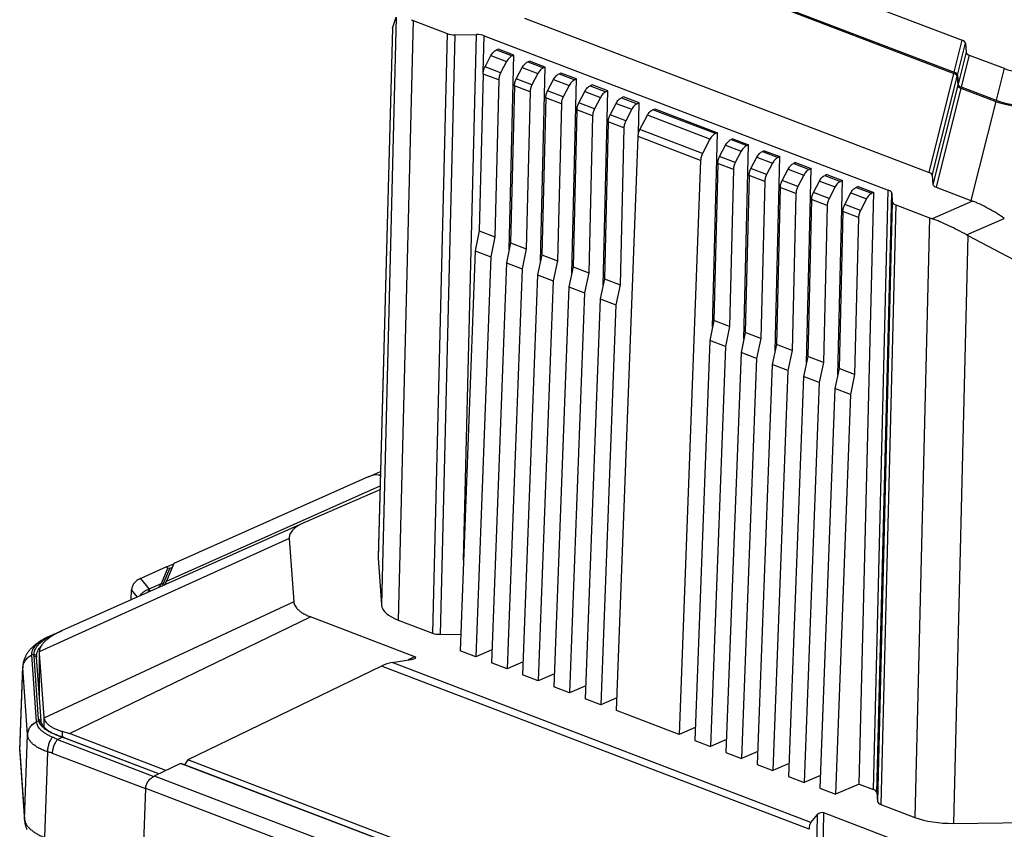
# Model space of a CAD drawing. Header units: millimetres. Extents: x 37 to 570, y 22 to 398.
# Tile 2 of 52: x 37 to 128, y 79 to 155. Entities that reach past the tile are written whole.
import ezdxf

# ---------------------------------------------------------------- set-up
doc = ezdxf.new("R2010")
doc.units = ezdxf.units.MM
doc.header["$LTSCALE"] = 32.67
doc.layers.add('00_COMPONENTS', color=7, linetype='CONTINUOUS')

msp = doc.modelspace()

# ---------------------------------------------------------------- linework, layer by layer
at = {"layer": '00_COMPONENTS', "color": 7}
for p, q in [((86.569, 167.144), (124.173, 152.784)), ((85.8, 164.07), (123.404, 149.709)), ((85.825, 164.172), (123.429, 149.812)), ((71.205, 153.92), (71.549, 154.933)), ((83.492, 154.846), (121.096, 140.485)), ((71.202, 153.906), (69.868, 104.735)), ((73.142, 154.615), (76.301, 153.409)), ((77.016, 153.299), (79.016, 153.324)), ((79.731, 153.215), (117.307, 138.865)), ((124.472, 152.509), (124.53, 151.693)), ((79.808, 150.308), (80.363, 151.369)), ((81.048, 151.965), (80.872, 151.89)), ((82.502, 151.41), (81.048, 151.965)), ((82.055, 133.349), (82.502, 151.41)), ((82.502, 151.41), (82.327, 151.334)), ((124.829, 151.418), (128.071, 150.18)), ((81.817, 150.813), (81.262, 149.753)), ((82.717, 149.197), (83.272, 150.258)), ((83.956, 150.854), (83.781, 150.779)), ((85.411, 150.299), (83.956, 150.854)), ((84.964, 132.239), (85.411, 150.299)), ((85.411, 150.299), (85.236, 150.224)), ((79.632, 149.652), (79.271, 135.061)), ((84.726, 149.702), (84.171, 148.642)), ((86.865, 149.744), (86.69, 149.668)), ((88.32, 149.188), (86.865, 149.744)), ((123.703, 149.434), (123.761, 148.619)), ((123.728, 149.537), (123.786, 148.721)), ((81.086, 149.096), (80.725, 134.506)), ((82.541, 148.541), (82.18, 133.95)), ((85.625, 148.086), (86.181, 149.147)), ((87.635, 148.591), (87.08, 147.531)), ((87.872, 131.128), (88.32, 149.188)), ((88.32, 149.188), (88.144, 149.113)), ((89.774, 148.633), (89.599, 148.557)), ((91.228, 148.077), (89.774, 148.633)), ((124.06, 148.343), (127.302, 147.105)), ((124.085, 148.446), (127.328, 147.208)), ((83.995, 147.985), (83.634, 133.395)), ((85.45, 147.43), (85.088, 132.839)), ((88.534, 146.976), (89.089, 148.036)), ((90.544, 147.481), (89.989, 146.42)), ((90.781, 130.017), (91.228, 148.077)), ((91.228, 148.077), (91.053, 148.002)), ((92.683, 147.522), (92.508, 147.447)), ((94.137, 146.967), (92.683, 147.522)), ((86.904, 146.875), (86.543, 132.284)), ((91.443, 145.865), (91.998, 146.925)), ((94.137, 146.967), (93.962, 146.891)), ((94.066, 144.082), (94.137, 146.967)), ((88.359, 146.319), (87.997, 131.729)), ((89.813, 145.764), (89.452, 131.173)), ((93.453, 146.37), (92.897, 145.309)), ((94.211, 144.485), (94.907, 145.814)), ((95.416, 146.336), (95.592, 146.411)), ((95.592, 146.411), (101.409, 144.189)), ((91.267, 145.208), (90.906, 130.618)), ((92.722, 144.653), (92.361, 130.062)), ((92.033, 90.466), (94.036, 143.845)), ((100.962, 126.129), (101.409, 144.189)), ((101.409, 144.189), (101.234, 144.114)), ((100.725, 143.593), (100.029, 142.264)), ((101.624, 141.977), (102.179, 143.037)), ((102.864, 143.634), (102.689, 143.559)), ((102.864, 143.634), (104.318, 143.079)), ((103.871, 125.018), (104.318, 143.079)), ((104.318, 143.079), (104.143, 143.003)), ((103.634, 142.482), (103.078, 141.421)), ((104.533, 140.866), (105.088, 141.926)), ((105.773, 142.523), (105.597, 142.448)), ((105.773, 142.523), (107.227, 141.968)), ((106.78, 123.907), (107.227, 141.968)), ((107.227, 141.968), (107.052, 141.892)), ((99.854, 141.623), (97.851, 88.244)), ((101.448, 141.32), (101.087, 126.73)), ((106.542, 141.371), (105.987, 140.311)), ((108.682, 141.412), (108.506, 141.337)), ((108.682, 141.412), (110.136, 140.857)), ((102.903, 140.765), (102.541, 126.174)), ((104.357, 140.21), (103.996, 125.619)), ((107.442, 139.755), (107.997, 140.816)), ((109.451, 140.26), (108.896, 139.2)), ((109.689, 122.797), (110.136, 140.857)), ((110.136, 140.857), (109.961, 140.782)), ((111.59, 140.302), (111.415, 140.226)), ((111.59, 140.302), (113.045, 139.746)), ((121.395, 140.21), (121.453, 139.394)), ((105.812, 139.654), (105.45, 125.064)), ((110.351, 138.644), (110.906, 139.705)), ((112.598, 121.686), (113.045, 139.746)), ((113.045, 139.746), (112.87, 139.671)), ((114.499, 139.191), (114.324, 139.115)), ((114.499, 139.191), (115.954, 138.635)), ((107.266, 139.099), (106.905, 124.508)), ((108.72, 138.543), (108.359, 123.953)), ((112.36, 139.149), (111.805, 138.089)), ((113.259, 137.534), (113.815, 138.594)), ((114.592, 83.636), (115.954, 138.635)), ((115.954, 138.635), (115.778, 138.56)), ((117.62, 138.582), (117.678, 137.771)), ((121.752, 139.119), (124.994, 137.881)), ((110.175, 137.988), (109.814, 123.397)), ((111.629, 137.433), (111.268, 122.842)), ((115.269, 138.039), (114.714, 136.978)), ((117.991, 137.488), (121.15, 136.282)), ((113.084, 136.877), (112.722, 122.286)), ((114.538, 136.322), (114.177, 121.731)), ((79.271, 135.061), (78.884, 133.201)), ((79.271, 135.061), (80.725, 134.506)), ((124.699, 134.637), (132.765, 130.411)), ((80.725, 134.506), (80.339, 132.645)), ((82.18, 133.95), (81.793, 132.09)), ((82.18, 133.95), (83.634, 133.395)), ((78.884, 133.201), (77.489, 96.02)), ((78.884, 133.201), (80.339, 132.645)), ((83.634, 133.395), (83.247, 131.535)), ((85.088, 132.839), (84.702, 130.979)), ((85.088, 132.839), (86.543, 132.284)), ((80.339, 132.645), (78.944, 95.465)), ((81.793, 132.09), (80.398, 94.909)), ((81.793, 132.09), (83.247, 131.535)), ((86.543, 132.284), (86.156, 130.424)), ((83.247, 131.535), (81.852, 94.354)), ((84.702, 130.979), (83.307, 93.798)), ((84.702, 130.979), (86.156, 130.424)), ((87.997, 131.729), (87.611, 129.868)), ((87.997, 131.729), (89.452, 131.173)), ((89.452, 131.173), (89.065, 129.313)), ((86.156, 130.424), (84.761, 93.243)), ((90.906, 130.618), (90.519, 128.758)), ((90.906, 130.618), (92.361, 130.062)), ((92.361, 130.062), (91.974, 128.202)), ((87.611, 129.868), (86.216, 92.688)), ((87.611, 129.868), (89.065, 129.313)), ((89.065, 129.313), (87.67, 92.132)), ((90.519, 128.758), (89.124, 91.577)), ((90.519, 128.758), (91.974, 128.202)), ((91.974, 128.202), (90.579, 91.021)), ((101.087, 126.73), (100.7, 124.87)), ((102.541, 126.174), (101.087, 126.73)), ((102.541, 126.174), (102.155, 124.314)), ((103.996, 125.619), (103.609, 123.759)), ((105.45, 125.064), (103.996, 125.619)), ((100.7, 124.87), (99.305, 87.689)), ((102.155, 124.314), (100.7, 124.87)), ((105.45, 125.064), (105.064, 123.203)), ((106.905, 124.508), (106.518, 122.648)), ((108.359, 123.953), (106.905, 124.508)), ((102.155, 124.314), (100.76, 87.133)), ((103.609, 123.759), (102.214, 86.578)), ((105.064, 123.203), (103.609, 123.759)), ((108.359, 123.953), (107.973, 122.093)), ((105.064, 123.203), (103.669, 86.023)), ((109.814, 123.397), (109.427, 121.537)), ((111.268, 122.842), (109.814, 123.397)), ((111.268, 122.842), (110.881, 120.982)), ((106.518, 122.648), (105.123, 85.467)), ((107.973, 122.093), (106.518, 122.648)), ((107.973, 122.093), (106.578, 84.912)), ((112.722, 122.286), (112.336, 120.426)), ((114.177, 121.731), (112.722, 122.286)), ((109.427, 121.537), (108.032, 84.356)), ((110.881, 120.982), (109.427, 121.537)), ((110.881, 120.982), (109.486, 83.801)), ((114.177, 121.731), (113.79, 119.871)), ((112.336, 120.426), (110.941, 83.245)), ((113.79, 119.871), (112.336, 120.426)), ((113.79, 119.871), (112.395, 82.69)), ((68.969, 112.211), (70.084, 112.691)), ((68.942, 112.199), (50.878, 104.135)), ((68.969, 112.211), (68.942, 112.199)), ((69.93, 112.364), (70.074, 112.344)), ((70.037, 110.98), (62.967, 107.935)), ((62.906, 107.908), (40.424, 97.873)), ((62.967, 107.935), (62.906, 107.908)), ((61.605, 106.484), (62.024, 100.595)), ((69.869, 104.686), (70.181, 100.297)), ((50.202, 103.834), (47.804, 102.763)), ((49.725, 102.292), (50.319, 103.726)), ((49.885, 102.224), (50.492, 103.689)), ((50.878, 104.135), (50.202, 102.505)), ((50.202, 103.834), (50.872, 104.122)), ((50.319, 103.726), (50.202, 103.834)), ((50.492, 103.689), (50.319, 103.726)), ((50.492, 103.689), (50.736, 103.795)), ((46.914, 100.77), (46.949, 101.695)), ((49.725, 102.292), (49.885, 102.224)), ((73.287, 95.478), (63.59, 99.181)), ((71.746, 98.882), (74.921, 97.67)), ((39.749, 97.571), (39.285, 97.364)), ((39.304, 97.373), (39.304, 97.373)), ((39.822, 97.603), (40.427, 97.864)), ((75.636, 97.56), (77.548, 97.584)), ((38.292, 89.681), (37.873, 95.566)), ((38.523, 89.552), (38.104, 95.437)), ((38.351, 95.851), (38.356, 91.901)), ((38.353, 95.786), (38.772, 89.902)), ((71.171, 94.936), (72.942, 95.225)), ((78.944, 95.465), (77.489, 96.02)), ((80.443, 96.11), (78.944, 95.465)), ((36.543, 86.796), (36.837, 94.564)), ((70.193, 94.612), (52.176, 85.887)), ((81.852, 94.354), (80.398, 94.909)), ((83.352, 94.999), (81.852, 94.354)), ((84.761, 93.243), (83.307, 93.798)), ((86.261, 93.889), (84.761, 93.243)), ((87.67, 92.132), (86.216, 92.688)), ((89.17, 92.778), (87.67, 92.132)), ((90.579, 91.021), (89.124, 91.577)), ((92.078, 91.667), (90.579, 91.021)), ((97.851, 88.244), (92.033, 90.466)), ((99.35, 88.89), (97.851, 88.244)), ((49.471, 84.577), (40.505, 88.001)), ((49.491, 84.587), (40.676, 87.953)), ((50.145, 84.903), (41.179, 88.327)), ((99.305, 87.689), (100.76, 87.133)), ((102.259, 87.779), (100.76, 87.133)), ((36.547, 86.555), (36.549, 86.518)), ((36.549, 86.518), (36.998, 80.217)), ((102.214, 86.578), (103.669, 86.023)), ((105.168, 86.668), (103.669, 86.023)), ((51.502, 85.561), (49.11, 84.402)), ((51.502, 85.561), (51.614, 85.528)), ((109.642, 63.358), (51.502, 85.561)), ((51.789, 85.469), (51.614, 85.528)), ((109.698, 63.354), (51.789, 85.469)), ((52.176, 85.887), (51.873, 85.436)), ((109.653, 63.938), (52.176, 85.887)), ((105.123, 85.467), (106.578, 84.912)), ((108.077, 85.557), (106.578, 84.912)), ((108.032, 84.356), (109.486, 83.801)), ((110.986, 84.447), (109.486, 83.801)), ((114.592, 83.636), (112.395, 82.69)), ((114.592, 83.636), (115.927, 83.126)), ((47.949, 74.632), (48.264, 83.225)), ((110.941, 83.245), (112.395, 82.69)), ((116.24, 82.843), (116.298, 82.032)), ((116.611, 81.75), (119.786, 80.537)), ((110.106, 80.068), (110.712, 80.802)), ((121.009, 77.254), (111.312, 80.957)), ((123.361, 79.988), (134.185, 80.125))]:
    msp.add_line(p, q, dxfattribs=at)
at = {"layer": '00_COMPONENTS', "color": 4}
for p, q in [((71.549, 154.933), (70.181, 100.297)), ((71.205, 153.92), (69.869, 104.686)), ((73.142, 154.615), (71.746, 98.882)), ((76.301, 153.409), (74.921, 97.67)), ((77.016, 153.299), (75.636, 97.56)), ((77.805, 104.45), (79.016, 153.324)), ((79.647, 149.817), (79.731, 153.215)), ((123.429, 149.812), (124.173, 152.784)), ((123.728, 149.537), (124.472, 152.509)), ((80.363, 151.369), (81.817, 150.813)), ((80.872, 151.89), (82.327, 151.334)), ((124.53, 151.693), (123.786, 148.721)), ((124.829, 151.418), (124.085, 148.446)), ((81.262, 149.753), (79.808, 150.308)), ((83.272, 150.258), (84.726, 149.702)), ((83.781, 150.779), (85.236, 150.224)), ((128.071, 150.18), (127.328, 147.208)), ((81.086, 149.096), (79.632, 149.652)), ((86.69, 149.668), (88.144, 149.113)), ((121.096, 140.485), (123.404, 149.709)), ((121.395, 140.21), (123.703, 149.434)), ((83.995, 147.985), (82.541, 148.541)), ((84.171, 148.642), (82.717, 149.197)), ((86.181, 149.147), (87.635, 148.591)), ((89.599, 148.557), (91.053, 148.002)), ((123.761, 148.619), (121.453, 139.394)), ((124.06, 148.343), (121.752, 139.119)), ((86.904, 146.875), (85.45, 147.43)), ((87.08, 147.531), (85.625, 148.086)), ((89.089, 148.036), (90.544, 147.481)), ((92.508, 147.447), (93.962, 146.891)), ((89.989, 146.42), (88.534, 146.976)), ((91.998, 146.925), (93.453, 146.37)), ((127.302, 147.105), (124.994, 137.881)), ((89.813, 145.764), (88.359, 146.319)), ((92.897, 145.309), (91.443, 145.865)), ((100.725, 143.593), (94.907, 145.814)), ((101.234, 144.114), (95.416, 146.336)), ((92.722, 144.653), (91.267, 145.208)), ((99.854, 141.623), (94.036, 143.845)), ((100.029, 142.264), (94.211, 144.485)), ((102.179, 143.037), (103.634, 142.482)), ((102.689, 143.559), (104.143, 143.003)), ((103.078, 141.421), (101.624, 141.977)), ((105.088, 141.926), (106.542, 141.371)), ((105.597, 142.448), (107.052, 141.892)), ((102.903, 140.765), (101.448, 141.32)), ((108.506, 141.337), (109.961, 140.782)), ((105.812, 139.654), (104.357, 140.21)), ((105.987, 140.311), (104.533, 140.866)), ((107.997, 140.816), (109.451, 140.26)), ((111.415, 140.226), (112.87, 139.671)), ((108.896, 139.2), (107.442, 139.755)), ((110.906, 139.705), (112.36, 139.149)), ((108.72, 138.543), (107.266, 139.099)), ((111.805, 138.089), (110.351, 138.644)), ((113.815, 138.594), (115.269, 138.039)), ((114.324, 139.115), (115.778, 138.56)), ((115.927, 83.126), (117.307, 138.865)), ((116.24, 82.843), (117.62, 138.582)), ((111.629, 137.433), (110.175, 137.988)), ((114.714, 136.978), (113.259, 137.534)), ((117.678, 137.771), (116.298, 82.032)), ((117.991, 137.488), (116.611, 81.75)), ((125.146, 137.826), (121.374, 136.201)), ((114.538, 136.322), (113.084, 136.877)), ((121.15, 136.282), (119.786, 80.537)), ((124.577, 134.702), (128.091, 136.216)), ((124.699, 134.637), (123.361, 79.988)), ((69.93, 112.364), (70.076, 112.426)), ((50.202, 102.505), (70.048, 111.364)), ((61.605, 106.484), (38.356, 95.947)), ((48.59, 101.785), (47.804, 102.763)), ((47.496, 101.03), (46.95, 101.71)), ((48.59, 101.785), (49.725, 102.292)), ((62.024, 100.595), (38.796, 89.753)), ((41.179, 88.327), (63.59, 99.181)), ((39.487, 97.447), (39.532, 97.399)), ((39.822, 97.603), (39.842, 97.581)), ((37.678, 95.64), (37.677, 95.652)), ((37.875, 95.729), (37.678, 95.64)), ((38.119, 89.437), (37.678, 95.64)), ((37.873, 95.566), (38.104, 95.437)), ((37.875, 95.729), (38.105, 95.596)), ((38.353, 95.786), (38.358, 91.87)), ((73.287, 95.478), (72.676, 95.182)), ((36.545, 86.684), (36.838, 94.456)), ((36.839, 94.445), (36.838, 94.456)), ((37.28, 88.243), (36.839, 94.445)), ((109.938, 79.434), (70.193, 94.612)), ((110.106, 80.068), (71.171, 94.936)), ((38.772, 89.902), (38.773, 88.977)), ((38.316, 89.529), (38.119, 89.437)), ((38.12, 89.425), (38.119, 89.437)), ((38.292, 89.681), (38.523, 89.552)), ((38.316, 89.529), (38.546, 89.405)), ((36.995, 80.36), (37.281, 88.232)), ((37.281, 88.232), (37.28, 88.243)), ((40.05, 87.781), (40.505, 88.001)), ((40.15, 88.13), (40.323, 88.076)), ((40.494, 88.548), (40.495, 88.019)), ((40.505, 88.001), (40.676, 87.953)), ((40.05, 87.781), (49.019, 84.356)), ((36.547, 86.653), (36.993, 80.39)), ((38.873, 78.664), (39.163, 86.636)), ((48.262, 83.183), (39.595, 86.493)), ((109.603, 61.263), (49.066, 84.38)), ((109.495, 59.842), (48.264, 83.225)), ((110.371, 62.325), (110.712, 80.802)), ((110.957, 61.681), (111.312, 80.957))]:
    msp.add_line(p, q, dxfattribs=at)
at = {"layer": '00_COMPONENTS', "color": 7}
for points in [[(38.868, 97.16), (38.791, 97.119), (38.706, 97.072), (38.623, 97.025), (38.54, 96.976), (38.459, 96.927), (38.38, 96.877), (38.303, 96.826), (38.227, 96.774), (38.153, 96.721), (38.081, 96.668), (38.01, 96.614), (37.942, 96.56), (37.876, 96.505), (37.812, 96.449), (37.751, 96.393), (37.691, 96.337), (37.634, 96.28), (37.58, 96.223), (37.527, 96.167), (37.478, 96.11), (37.43, 96.053), (37.385, 95.996), (37.342, 95.94), (37.301, 95.883), (37.262, 95.827), (37.225, 95.771), (37.19, 95.714), (37.157, 95.658), (37.126, 95.602), (37.097, 95.546), (37.069, 95.489), (37.043, 95.433), (37.019, 95.377), (36.996, 95.321), (36.975, 95.265), (36.955, 95.209), (36.937, 95.153), (36.921, 95.097), (36.906, 95.041), (36.892, 94.985), (36.88, 94.929), (36.87, 94.873), (36.86, 94.816), (36.853, 94.76), (36.846, 94.704), (36.841, 94.648), (36.838, 94.592), (36.837, 94.564)], [(39.285, 97.364), (39.228, 97.338), (39.17, 97.311), (39.11, 97.282), (39.049, 97.252), (38.986, 97.221), (38.921, 97.188), (38.868, 97.16)], [(36.543, 86.796), (36.542, 86.768), (36.542, 86.73), (36.542, 86.693), (36.542, 86.655), (36.543, 86.617), (36.545, 86.58), (36.547, 86.555)], [(36.998, 80.217), (37.001, 80.178), (37.007, 80.124), (37.014, 80.07), (37.022, 80.016), (37.032, 79.962), (37.043, 79.909), (37.056, 79.855), (37.07, 79.801), (37.085, 79.748), (37.102, 79.694), (37.12, 79.64), (37.14, 79.587), (37.161, 79.534), (37.184, 79.48), (37.208, 79.427)]]:
    msp.add_lwpolyline(points, dxfattribs=at)
at = {"layer": '00_COMPONENTS', "color": 4}
for centre, radius, start, end in [((29.935, 151.476), 53.077, 290.44411, 290.57701), ((39.147, 96.627), 0.602, 110.32468, 117.71596), ((41.401, 92.627), 5.186, 118.35312, 119.20704), ((37.835, 94.526), 0.999, 177.83648, 184.03828), ((37.612, 86.756), 1.069, 177.84848, 183.83122), ((37.776, 86.637), 1.232, 177.82408, 183.80625), ((43.388, 87.14), 6.858, 183.80862, 184.06575), ((37.801, 86.607), 1.255, 177.87783, 182.34905), ((37.798, 86.607), 1.252, 182.3506, 184.07071), ((38.246, 80.343), 1.254, 177.8784, 184.06684), ((42.974, 80.815), 5.996, 184.06928, 184.35076), ((38.27, 80.314), 1.276, 177.93184, 184.3509)]:
    msp.add_arc(centre, radius, start, end, dxfattribs=at)
at = {"layer": '00_COMPONENTS', "color": 7}
for centre, radius, start, end in [((47.957, 103.025), 2.087, 332.522, 337.42332), ((42.577, 91.256), 6.92, 114.12253, 116.52226), ((42.133, 92.233), 5.846, 113.28558, 114.06355), ((39.164, 95.505), 1.062, 175.07581, 180.03726), ((39.057, 95.505), 0.956, 180.01927, 184.05578), ((38.034, 81.743), 6.728, 70.1287, 71.67102), ((38.195, 82.185), 6.258, 68.33814, 70.13782), ((38.336, 81.817), 6.567, 69.12223, 72.38505)]:
    msp.add_arc(centre, radius, start, end, dxfattribs=at)
for centre, major_axis, ratio, start_param, end_param in [((74.248, 155.557), (3.043, 1.664), 0.079158, 3.055641, 3.0955), ((76.576, 156.094), (5.001, 0.007), 0.40557, -2.388171, -2.328222), ((76.988, 153.705), (1, 0.001), 0.405575, -2.328215, -1.54312), ((79.044, 152.919), (1, 0.001), 0.405575, 0.813378, 1.598473), ((123.44, 152.469), (1.033, 0.034), 0.405853, 0.015418, 0.767946), ((125.562, 151.734), (1.033, 0.034), 0.405853, -3.126174, -2.373646), ((131.736, 151.758), (5.163, 0.171), 0.405853, -2.373646, -1.621119), ((122.671, 149.394), (1.033, 0.034), 0.405853, 0.015418, 0.767946), ((122.696, 149.496), (1.033, 0.034), 0.405853, 0.015418, 0.767946), ((124.793, 148.659), (1.033, 0.034), 0.405853, -3.126174, -2.373646), ((124.819, 148.762), (1.033, 0.034), 0.405853, -3.126174, -2.373646), ((130.967, 148.684), (5.163, 0.171), 0.405853, -2.373646, -1.621119), ((130.993, 148.786), (5.163, 0.171), 0.405853, -2.373646, -1.621119), ((120.363, 140.17), (1.033, 0.034), 0.405853, 0.015418, 0.767946), ((122.485, 139.435), (1.033, 0.034), 0.405853, -3.126174, -2.373646), ((116.62, 138.569), (1, 0.001), 0.405575, 0.028283, 0.813378), ((118.678, 137.784), (1, 0.001), 0.405575, -3.11331, -2.328215), ((128.66, 139.46), (5.163, 0.171), 0.405853, -2.373646, -2.332666), ((124.584, 137.761), (5.001, 0.007), 0.40558, -2.328208, -2.268258), ((124.622, 139.311), (-4.091, 4.794), 0.575683, -4.128198, -4.103436), ((69.239, 110.694), (1.403, 1.319), 0.744967, 0.544383, 1.117995), ((72.868, 104.723), (3.001, 0.002), 0.405542, 3.130253, 3.170112), ((48.075, 102.853), (2.127, 0.945), 0.012275, 1.693107, 1.714312), ((48.049, 101.235), (-0.58, 1.383), 0.676446, 0.957911, 0.968539), ((49.824, 102.471), (0.372, 0.631), 0.44218, -1.840437, -1.263712), ((75.18, 100.361), (5.001, 0.007), 0.40557, -3.113311, -2.328222), ((75.608, 97.966), (1, 0.001), 0.405575, -2.328215, -1.54312), ((43.848, 98.314), (5.413, 2.826), 0.339326, 9.209013, 9.278316), ((72.258, 95.369), (1.126, 0.029), 0.18038, 5.361317, 6.695981), ((70.438, 93.845), (1.66, 0.87), 0.424203, 0.906457, 1.496399), ((44.267, 92.429), (5.413, 2.826), 0.339326, 2.99513, 3.064433), ((49.504, 82.763), (1.908, 1.439), 0.674197, 1.285504, 1.306709), ((49.303, 83.616), (0.566, 1.389), 0.628272, -4.195819, -4.185192), ((115.24, 82.83), (1, 0.001), 0.405575, 0.028283, 0.813378), ((117.297, 82.045), (1, 0.001), 0.405575, -3.11331, -2.328215), ((111.107, 80.533), (0.495, 0.082), 0.910054, 0.99909, 2.333754), ((110.842, 78.416), (-0.592, 1.755), 0.389221, 0.237036, 0.826978), ((123.22, 82.016), (5.001, 0.007), 0.40558, -2.328208, -1.543119)]:
    msp.add_ellipse(centre, major_axis=major_axis, ratio=ratio, start_param=start_param, end_param=end_param, dxfattribs=at)
for points, knots in [([(80.363, 151.369), (80.394, 151.429), (80.464, 151.542), (80.587, 151.691), (80.722, 151.81), (80.822, 151.868), (80.872, 151.89)], [0, 0, 0, 0, 0.274556, 0.535876, 0.778676, 1, 1, 1, 1]), ([(82.327, 151.334), (82.276, 151.313), (82.177, 151.254), (82.041, 151.136), (81.918, 150.987), (81.849, 150.873), (81.817, 150.813)], [0, 0, 0, 0, 0.221324, 0.464124, 0.725444, 1, 1, 1, 1]), ([(79.632, 149.652), (79.635, 149.764), (79.67, 149.991), (79.754, 150.205), (79.808, 150.308)], [0, 0, 0, 0, 0.491369, 1, 1, 1, 1]), ([(83.272, 150.258), (83.303, 150.318), (83.372, 150.431), (83.495, 150.58), (83.631, 150.699), (83.731, 150.757), (83.781, 150.779)], [0, 0, 0, 0, 0.274556, 0.535876, 0.778676, 1, 1, 1, 1]), ([(85.236, 150.224), (85.185, 150.202), (85.085, 150.144), (84.95, 150.025), (84.827, 149.876), (84.758, 149.762), (84.726, 149.702)], [0, 0, 0, 0, 0.221324, 0.464124, 0.725444, 1, 1, 1, 1]), ([(81.262, 149.753), (81.208, 149.65), (81.125, 149.436), (81.089, 149.208), (81.086, 149.096)], [0, 0, 0, 0, 0.508631, 1, 1, 1, 1]), ([(86.181, 149.147), (86.212, 149.207), (86.281, 149.32), (86.404, 149.469), (86.54, 149.588), (86.64, 149.647), (86.69, 149.668)], [0, 0, 0, 0, 0.274556, 0.535876, 0.778676, 1, 1, 1, 1]), ([(82.541, 148.541), (82.544, 148.653), (82.579, 148.88), (82.663, 149.095), (82.717, 149.197)], [0, 0, 0, 0, 0.491369, 1, 1, 1, 1]), ([(84.171, 148.642), (84.117, 148.539), (84.034, 148.325), (83.998, 148.097), (83.995, 147.985)], [0, 0, 0, 0, 0.508631, 1, 1, 1, 1]), ([(88.144, 149.113), (88.094, 149.091), (87.994, 149.033), (87.859, 148.914), (87.736, 148.765), (87.666, 148.652), (87.635, 148.591)], [0, 0, 0, 0, 0.221324, 0.464124, 0.725444, 1, 1, 1, 1]), ([(89.089, 148.036), (89.121, 148.096), (89.19, 148.21), (89.313, 148.359), (89.449, 148.477), (89.549, 148.536), (89.599, 148.557)], [0, 0, 0, 0, 0.274556, 0.535876, 0.778676, 1, 1, 1, 1]), ([(85.45, 147.43), (85.452, 147.542), (85.488, 147.77), (85.572, 147.984), (85.625, 148.086)], [0, 0, 0, 0, 0.491369, 1, 1, 1, 1]), ([(87.08, 147.531), (87.026, 147.428), (86.943, 147.214), (86.907, 146.987), (86.904, 146.875)], [0, 0, 0, 0, 0.508631, 1, 1, 1, 1]), ([(91.053, 148.002), (91.003, 147.98), (90.903, 147.922), (90.768, 147.803), (90.645, 147.654), (90.575, 147.541), (90.544, 147.481)], [0, 0, 0, 0, 0.221324, 0.464124, 0.725444, 1, 1, 1, 1]), ([(91.998, 146.925), (92.03, 146.985), (92.099, 147.099), (92.222, 147.248), (92.357, 147.366), (92.457, 147.425), (92.508, 147.447)], [0, 0, 0, 0, 0.274556, 0.535876, 0.778676, 1, 1, 1, 1]), ([(88.359, 146.319), (88.361, 146.431), (88.397, 146.659), (88.48, 146.873), (88.534, 146.976)], [0, 0, 0, 0, 0.491369, 1, 1, 1, 1]), ([(93.962, 146.891), (93.912, 146.869), (93.812, 146.811), (93.676, 146.692), (93.553, 146.543), (93.484, 146.43), (93.453, 146.37)], [0, 0, 0, 0, 0.221324, 0.464124, 0.725444, 1, 1, 1, 1]), ([(89.989, 146.42), (89.935, 146.317), (89.851, 146.103), (89.816, 145.876), (89.813, 145.764)], [0, 0, 0, 0, 0.508631, 1, 1, 1, 1]), ([(91.267, 145.208), (91.27, 145.32), (91.306, 145.548), (91.389, 145.762), (91.443, 145.865)], [0, 0, 0, 0, 0.491369, 1, 1, 1, 1]), ([(94.907, 145.814), (94.939, 145.875), (95.008, 145.988), (95.131, 146.137), (95.266, 146.256), (95.366, 146.314), (95.416, 146.336)], [0, 0, 0, 0, 0.274556, 0.535876, 0.778676, 1, 1, 1, 1]), ([(92.897, 145.309), (92.844, 145.207), (92.76, 144.992), (92.725, 144.765), (92.722, 144.653)], [0, 0, 0, 0, 0.508631, 1, 1, 1, 1]), ([(94.036, 143.845), (94.04, 143.954), (94.077, 144.176), (94.159, 144.385), (94.211, 144.485)], [0, 0, 0, 0, 0.49203, 1, 1, 1, 1]), ([(101.234, 144.114), (101.184, 144.092), (101.084, 144.034), (100.949, 143.915), (100.826, 143.766), (100.756, 143.653), (100.725, 143.593)], [0, 0, 0, 0, 0.221324, 0.464124, 0.725444, 1, 1, 1, 1]), ([(102.179, 143.037), (102.211, 143.097), (102.28, 143.211), (102.403, 143.36), (102.538, 143.479), (102.638, 143.537), (102.689, 143.559)], [0, 0, 0, 0, 0.274556, 0.535876, 0.778676, 1, 1, 1, 1]), ([(104.143, 143.003), (104.093, 142.982), (103.993, 142.923), (103.857, 142.804), (103.734, 142.655), (103.665, 142.542), (103.634, 142.482)], [0, 0, 0, 0, 0.221324, 0.464124, 0.725444, 1, 1, 1, 1]), ([(100.029, 142.264), (99.976, 142.163), (99.894, 141.955), (99.858, 141.733), (99.854, 141.623)], [0, 0, 0, 0, 0.50797, 1, 1, 1, 1]), ([(101.448, 141.32), (101.451, 141.432), (101.487, 141.66), (101.57, 141.874), (101.624, 141.977)], [0, 0, 0, 0, 0.491369, 1, 1, 1, 1]), ([(105.088, 141.926), (105.12, 141.987), (105.189, 142.1), (105.312, 142.249), (105.447, 142.368), (105.547, 142.426), (105.597, 142.448)], [0, 0, 0, 0, 0.274556, 0.535876, 0.778676, 1, 1, 1, 1]), ([(103.078, 141.421), (103.025, 141.319), (102.941, 141.105), (102.906, 140.877), (102.903, 140.765)], [0, 0, 0, 0, 0.508631, 1, 1, 1, 1]), ([(107.052, 141.892), (107.002, 141.871), (106.902, 141.812), (106.766, 141.694), (106.643, 141.545), (106.574, 141.431), (106.542, 141.371)], [0, 0, 0, 0, 0.221324, 0.464124, 0.725444, 1, 1, 1, 1]), ([(107.997, 140.816), (108.028, 140.876), (108.098, 140.989), (108.221, 141.138), (108.356, 141.257), (108.456, 141.315), (108.506, 141.337)], [0, 0, 0, 0, 0.274556, 0.535876, 0.778676, 1, 1, 1, 1]), ([(104.357, 140.21), (104.36, 140.322), (104.396, 140.549), (104.479, 140.763), (104.533, 140.866)], [0, 0, 0, 0, 0.491369, 1, 1, 1, 1]), ([(105.987, 140.311), (105.934, 140.208), (105.85, 139.994), (105.814, 139.766), (105.812, 139.654)], [0, 0, 0, 0, 0.508631, 1, 1, 1, 1]), ([(109.961, 140.782), (109.91, 140.76), (109.811, 140.702), (109.675, 140.583), (109.552, 140.434), (109.483, 140.32), (109.451, 140.26)], [0, 0, 0, 0, 0.221324, 0.464124, 0.725444, 1, 1, 1, 1]), ([(110.906, 139.705), (110.937, 139.765), (111.006, 139.878), (111.129, 140.027), (111.265, 140.146), (111.365, 140.204), (111.415, 140.226)], [0, 0, 0, 0, 0.274556, 0.535876, 0.778676, 1, 1, 1, 1]), ([(107.266, 139.099), (107.269, 139.211), (107.304, 139.438), (107.388, 139.652), (107.442, 139.755)], [0, 0, 0, 0, 0.491369, 1, 1, 1, 1]), ([(108.896, 139.2), (108.842, 139.097), (108.759, 138.883), (108.723, 138.655), (108.72, 138.543)], [0, 0, 0, 0, 0.508631, 1, 1, 1, 1]), ([(112.87, 139.671), (112.819, 139.649), (112.719, 139.591), (112.584, 139.472), (112.461, 139.323), (112.392, 139.21), (112.36, 139.149)], [0, 0, 0, 0, 0.221324, 0.464124, 0.725444, 1, 1, 1, 1]), ([(110.175, 137.988), (110.178, 138.1), (110.213, 138.327), (110.297, 138.542), (110.351, 138.644)], [0, 0, 0, 0, 0.491369, 1, 1, 1, 1]), ([(113.815, 138.594), (113.846, 138.654), (113.915, 138.768), (114.038, 138.917), (114.174, 139.035), (114.274, 139.094), (114.324, 139.115)], [0, 0, 0, 0, 0.274556, 0.535876, 0.778676, 1, 1, 1, 1]), ([(115.778, 138.56), (115.728, 138.538), (115.628, 138.48), (115.493, 138.361), (115.37, 138.212), (115.3, 138.099), (115.269, 138.039)], [0, 0, 0, 0, 0.221324, 0.464124, 0.725444, 1, 1, 1, 1]), ([(111.805, 138.089), (111.751, 137.986), (111.668, 137.772), (111.632, 137.545), (111.629, 137.433)], [0, 0, 0, 0, 0.508631, 1, 1, 1, 1]), ([(113.084, 136.877), (113.087, 136.989), (113.122, 137.217), (113.206, 137.431), (113.259, 137.534)], [0, 0, 0, 0, 0.491369, 1, 1, 1, 1]), ([(128.091, 136.216), (127.848, 136.385), (127.358, 136.712), (126.612, 137.158), (125.988, 137.48), (125.5, 137.694), (125.263, 137.785), (125.146, 137.826)], [0, 0, 0, 0, 0.264293, 0.525205, 0.773705, 0.89023, 1, 1, 1, 1]), ([(114.714, 136.978), (114.66, 136.875), (114.577, 136.661), (114.541, 136.434), (114.538, 136.322)], [0, 0, 0, 0, 0.508631, 1, 1, 1, 1]), ([(124.577, 134.702), (124.308, 134.849), (123.767, 135.139), (122.954, 135.548), (122.276, 135.856), (121.751, 136.068), (121.498, 136.16), (121.374, 136.201)], [0, 0, 0, 0, 0.259407, 0.520049, 0.771593, 0.889648, 1, 1, 1, 1]), ([(62.906, 107.908), (62.802, 107.862), (62.606, 107.766), (62.337, 107.606), (62.106, 107.436), (61.916, 107.257), (61.768, 107.071), (61.664, 106.878), (61.607, 106.681), (61.6, 106.548), (61.605, 106.484)], [0, 0, 0, 0, 0.166396, 0.319594, 0.459448, 0.586375, 0.701439, 0.806611, 0.904835, 1, 1, 1, 1]), ([(47.759, 102.743), (47.649, 102.694), (47.44, 102.579), (47.219, 102.381), (47.087, 102.193), (47.013, 102.04), (46.966, 101.878), (46.952, 101.766), (46.95, 101.71)], [0, 0, 0, 0, 0.261411, 0.512981, 0.635582, 0.756803, 0.87784, 1, 1, 1, 1]), ([(49.426, 101.891), (49.485, 101.954), (49.592, 102.083), (49.684, 102.222), (49.725, 102.292)], [0, 0, 0, 0, 0.516329, 1, 1, 1, 1]), ([(62.024, 100.595), (62.029, 100.528), (62.056, 100.391), (62.145, 100.192), (62.281, 99.999), (62.463, 99.814), (62.687, 99.638), (62.952, 99.471), (63.257, 99.316), (63.475, 99.225), (63.59, 99.181)], [0, 0, 0, 0, 0.091259, 0.187877, 0.293163, 0.409374, 0.537865, 0.679195, 0.833391, 1, 1, 1, 1]), ([(37.875, 95.729), (37.882, 95.808), (37.912, 95.968), (38.005, 96.201), (38.146, 96.429), (38.331, 96.65), (38.561, 96.865), (38.833, 97.071), (39.144, 97.268), (39.369, 97.388), (39.487, 97.447)], [0, 0, 0, 0, 0.096455, 0.197328, 0.305297, 0.422363, 0.549863, 0.688553, 0.838676, 1, 1, 1, 1]), ([(39.851, 97.586), (39.743, 97.527), (39.536, 97.406), (39.248, 97.212), (38.997, 97.013), (38.784, 96.808), (38.611, 96.599), (38.48, 96.385), (38.392, 96.168), (38.362, 96.02), (38.356, 95.947)], [0, 0, 0, 0, 0.161605, 0.312059, 0.451171, 0.579106, 0.696473, 0.804429, 0.904777, 1, 1, 1, 1]), ([(40.424, 97.873), (40.376, 97.851), (40.182, 97.762), (39.992, 97.664), (39.851, 97.586)], [0, 0, 0, 0, 0.246506, 1, 1, 1, 1]), ([(38.105, 95.596), (38.112, 95.669), (38.14, 95.818), (38.225, 96.035), (38.353, 96.248), (38.461, 96.381), (38.521, 96.446)], [0, 0, 0, 0, 0.228997, 0.468222, 0.723702, 1, 1, 1, 1]), ([(37.873, 95.566), (37.872, 95.579), (37.87, 95.633), (37.871, 95.688), (37.875, 95.729)], [0, 0, 0, 0, 0.243555, 1, 1, 1, 1]), ([(38.796, 89.753), (38.813, 89.691), (38.863, 89.564), (38.979, 89.386), (39.138, 89.216), (39.337, 89.055), (39.575, 88.906), (39.85, 88.769), (40.159, 88.647), (40.379, 88.58), (40.494, 88.548)], [0, 0, 0, 0, 0.089891, 0.186781, 0.293128, 0.410517, 0.539807, 0.681293, 0.834844, 1, 1, 1, 1]), ([(38.316, 89.529), (38.313, 89.541), (38.302, 89.591), (38.295, 89.642), (38.292, 89.681)], [0, 0, 0, 0, 0.245361, 1, 1, 1, 1]), ([(40.15, 88.13), (40.025, 88.171), (39.785, 88.259), (39.45, 88.409), (39.152, 88.573), (38.895, 88.747), (38.681, 88.931), (38.511, 89.122), (38.386, 89.32), (38.333, 89.46), (38.316, 89.529)], [0, 0, 0, 0, 0.165529, 0.319444, 0.461183, 0.590596, 0.707996, 0.814219, 0.910778, 1, 1, 1, 1]), ([(38.546, 89.405), (38.543, 89.417), (38.532, 89.465), (38.525, 89.515), (38.523, 89.552)], [0, 0, 0, 0, 0.245169, 1, 1, 1, 1]), ([(40.323, 88.076), (40.202, 88.115), (39.97, 88.196), (39.645, 88.337), (39.356, 88.492), (39.107, 88.657), (38.9, 88.832), (38.735, 89.015), (38.614, 89.205), (38.563, 89.339), (38.546, 89.405)], [0, 0, 0, 0, 0.165796, 0.319937, 0.461833, 0.591314, 0.708679, 0.814759, 0.911079, 1, 1, 1, 1]), ([(40.494, 88.548), (40.552, 88.533), (40.782, 88.468), (41.01, 88.392), (41.179, 88.327)], [0, 0, 0, 0, 0.246731, 1, 1, 1, 1]), ([(48.264, 83.24), (48.267, 83.298), (48.28, 83.416), (48.327, 83.589), (48.399, 83.756), (48.495, 83.912), (48.614, 84.055), (48.796, 84.223), (48.955, 84.324), (49.066, 84.38)], [0, 0, 0, 0, 0.120077, 0.242265, 0.366175, 0.491449, 0.617759, 0.744826, 1, 1, 1, 1])]:
    msp.add_open_spline(points, degree=3, knots=knots, dxfattribs=at)
at = {"layer": '00_COMPONENTS', "color": 4}
for points, knots in [([(47.757, 101.146), (47.789, 101.215), (47.872, 101.348), (48.042, 101.514), (48.246, 101.647), (48.396, 101.713), (48.474, 101.742)], [0, 0, 0, 0, 0.240468, 0.486386, 0.739707, 1, 1, 1, 1]), ([(48.544, 101.497), (48.538, 101.536), (48.518, 101.619), (48.49, 101.699), (48.474, 101.742)], [0, 0, 0, 0, 0.459875, 1, 1, 1, 1]), ([(48.663, 101.551), (48.655, 101.587), (48.633, 101.667), (48.606, 101.744), (48.59, 101.785)], [0, 0, 0, 0, 0.459, 1, 1, 1, 1]), ([(37.677, 95.652), (37.672, 95.717), (37.678, 95.851), (37.73, 96.051), (37.825, 96.249), (37.96, 96.443), (38.135, 96.632), (38.347, 96.815), (38.595, 96.992), (38.775, 97.101), (38.871, 97.154)], [0, 0, 0, 0, 0.097418, 0.198063, 0.305217, 0.421399, 0.548299, 0.686869, 0.83747, 1, 1, 1, 1]), ([(38.938, 97.191), (38.968, 97.207), (39.085, 97.269), (39.204, 97.328), (39.294, 97.368)], [0, 0, 0, 0, 0.25487, 1, 1, 1, 1]), ([(36.838, 94.456), (36.841, 94.518), (36.854, 94.642), (36.902, 94.823), (36.976, 94.997), (37.108, 95.217), (37.333, 95.457), (37.557, 95.596), (37.677, 95.652)], [0, 0, 0, 0, 0.121072, 0.242858, 0.3657, 0.489856, 0.742054, 1, 1, 1, 1]), ([(36.839, 94.445), (36.841, 94.507), (36.855, 94.631), (36.903, 94.812), (36.977, 94.986), (37.109, 95.205), (37.333, 95.445), (37.558, 95.585), (37.678, 95.64)], [0, 0, 0, 0, 0.121024, 0.24277, 0.365583, 0.489727, 0.741954, 1, 1, 1, 1]), ([(37.28, 88.243), (37.283, 88.305), (37.297, 88.428), (37.344, 88.61), (37.418, 88.784), (37.551, 89.003), (37.775, 89.243), (37.999, 89.382), (38.119, 89.437)], [0, 0, 0, 0, 0.121024, 0.24277, 0.365583, 0.489727, 0.741954, 1, 1, 1, 1]), ([(37.281, 88.232), (37.283, 88.294), (37.297, 88.418), (37.345, 88.599), (37.419, 88.773), (37.551, 88.991), (37.776, 89.231), (38, 89.37), (38.12, 89.425)], [0, 0, 0, 0, 0.120976, 0.24268, 0.365466, 0.489597, 0.741853, 1, 1, 1, 1]), ([(39.593, 88), (39.485, 88.045), (39.28, 88.138), (38.995, 88.294), (38.746, 88.461), (38.535, 88.638), (38.364, 88.824), (38.236, 89.018), (38.151, 89.219), (38.125, 89.357), (38.12, 89.425)], [0, 0, 0, 0, 0.162811, 0.314035, 0.453409, 0.581084, 0.697759, 0.804839, 0.904559, 1, 1, 1, 1]), ([(39.163, 86.636), (39.025, 86.68), (38.763, 86.773), (38.397, 86.938), (38.078, 87.121), (37.808, 87.32), (37.59, 87.532), (37.426, 87.755), (37.319, 87.989), (37.287, 88.152), (37.281, 88.232)], [0, 0, 0, 0, 0.166559, 0.320554, 0.461579, 0.589695, 0.705587, 0.810755, 0.907704, 1, 1, 1, 1]), ([(39.163, 86.636), (39.159, 86.756), (39.174, 87.001), (39.256, 87.36), (39.394, 87.699), (39.521, 87.906), (39.593, 88)], [0, 0, 0, 0, 0.247578, 0.502637, 0.756328, 1, 1, 1, 1]), ([(40.05, 87.781), (40.013, 87.801), (39.863, 87.881), (39.709, 87.951), (39.593, 88)], [0, 0, 0, 0, 0.253247, 1, 1, 1, 1]), ([(39.595, 86.493), (39.598, 86.605), (39.624, 86.835), (39.716, 87.171), (39.857, 87.492), (39.981, 87.689), (40.05, 87.781)], [0, 0, 0, 0, 0.243691, 0.497169, 0.752109, 1, 1, 1, 1]), ([(39.595, 86.493), (39.559, 86.506), (39.417, 86.559), (39.272, 86.605), (39.163, 86.636)], [0, 0, 0, 0, 0.252784, 1, 1, 1, 1]), ([(36.995, 80.36), (36.996, 80.349), (37, 80.302), (37.008, 80.256), (37.016, 80.222)], [0, 0, 0, 0, 0.247885, 1, 1, 1, 1]), ([(37.016, 80.222), (37.033, 80.149), (37.084, 80.001), (37.209, 79.789), (37.38, 79.581), (37.597, 79.38), (37.858, 79.185), (38.16, 78.998), (38.502, 78.822), (38.745, 78.715), (38.873, 78.664)], [0, 0, 0, 0, 0.089394, 0.186301, 0.292888, 0.410594, 0.540153, 0.681738, 0.835182, 1, 1, 1, 1])]:
    msp.add_open_spline(points, degree=3, knots=knots, dxfattribs=at)

doc.saveas('drawing.dxf')
